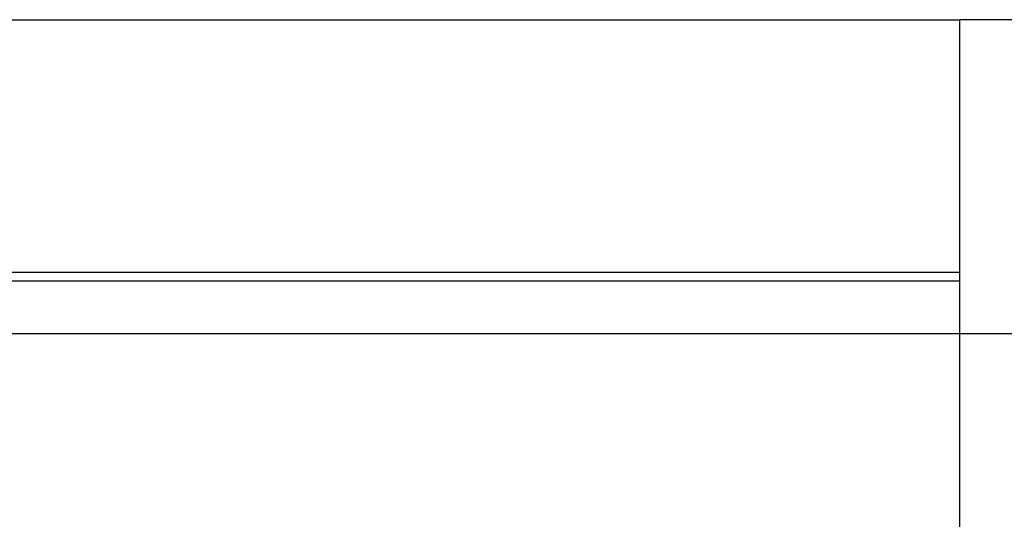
# Model space of a CAD drawing. Header units: millimetres. Extents: x 0 to 93, y -50 to 1.2.
# Tile 18 of 137: x 6.5 to 10.3, y -45.7 to -43.8. Entities that reach past the tile are written whole.
import ezdxf

# ---------------------------------------------------------------- set-up
doc = ezdxf.new("R2010")
doc.units = ezdxf.units.MM
doc.layers.add('MAIN-1', color=7, linetype='Continuous')
doc.layers.add('MAIN-2', color=7, linetype='Continuous')

msp = doc.modelspace()

# ---------------------------------------------------------------- linework, layer by layer
at = {"layer": 'MAIN-1'}
for p, q in [((1.1, -43.8), (10.1, -43.8)), ((11.1, -43.8), (10.1, -43.8)), ((10.1, -44.8), (10.1, -43.8)), ((10.1, -44.8), (1.1, -44.8)), ((10.1, -45), (10.1, -44.8)), ((3.4, -45), (11.6, -45))]:
    msp.add_line(p, q, dxfattribs=at)
at = {"layer": 'MAIN-2'}
for p, q in [((1.1, -43.8), (10.1, -43.8)), ((10.1, -43.8), (10.1, -43.8)), ((10.1, -43.8), (10.1, -43.8)), ((10.1, -43.8), (10.1, -43.8)), ((1.1, -44.7651), (10.1, -44.7651)), ((10.1, -44.8), (10.1, -44.8)), ((10.1, -44.8), (10.1, -44.8)), ((10.1, -48.0974), (10.1, -45))]:
    msp.add_line(p, q, dxfattribs=at)

doc.saveas('drawing.dxf')
